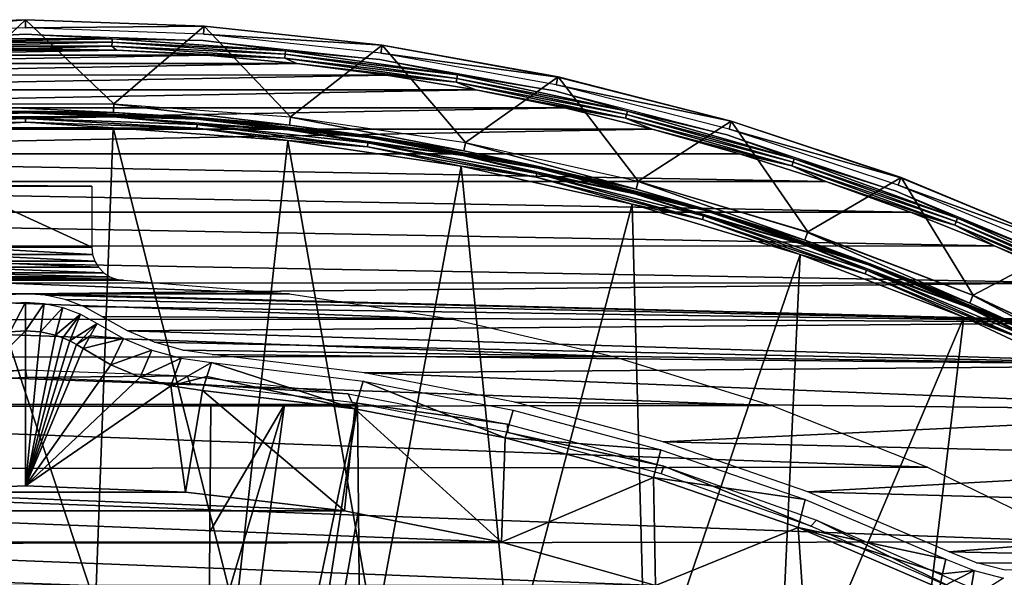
# Model space of a CAD drawing. Header units: millimetres. Extents: x -30.2 to 30.2, y -30.2 to 30.2.
# Tile 186 of 191: x -0.1 to 11.8, y 23.5 to 30.2. Entities that reach past the tile are written whole.
import ezdxf

# ---------------------------------------------------------------- set-up
doc = ezdxf.new("R2010")
doc.units = ezdxf.units.MM
doc.header["$LTSCALE"] = 81.481481
for name, color, linetype in [('1', 7, 'CONTINUOUS'), ('10', 7, 'CONTINUOUS'), ('100', 7, 'CONTINUOUS'), ('103', 7, 'CONTINUOUS'), ('109', 7, 'CONTINUOUS'), ('135', 7, 'CONTINUOUS'), ('138', 7, 'CONTINUOUS'), ('140', 7, 'CONTINUOUS'), ('19', 7, 'CONTINUOUS'), ('2', 7, 'CONTINUOUS'), ('27', 7, 'CONTINUOUS'), ('35', 7, 'CONTINUOUS'), ('4', 7, 'CONTINUOUS'), ('46', 7, 'CONTINUOUS'), ('48', 7, 'CONTINUOUS'), ('6', 7, 'CONTINUOUS'), ('64', 7, 'CONTINUOUS'), ('65', 7, 'CONTINUOUS'), ('7', 7, 'CONTINUOUS'), ('79', 7, 'CONTINUOUS'), ('80', 7, 'CONTINUOUS')]:
    doc.layers.add(name, color=color, linetype=linetype)

msp = doc.modelspace()

# ---------------------------------------------------------------- linework, layer by layer
at = {"layer": '1', "color": 251, "linetype": 'Continuous', "true_color": 0x4c4c4c}
for points in [[(0, 28.25, 4.4), (0.802, 28.239, 4.4), (-0.802, 28.239, 4.4), (0, 28.25, 4.4)], [(0.802, 28.239, 4.4), (0.802, 27.5, 4.4), (-0.802, 28.239, 4.4), (0.802, 28.239, 4.4)], [(-0.802, 28.239, 4.4), (0.802, 27.5, 4.4), (-0.802, 27.5, 4.4), (-0.802, 28.239, 4.4)], [(-0.802, 27.5, 4.4), (0.812, 27.412, 4.4), (-0.812, 27.412, 4.4), (-0.802, 27.5, 4.4)], [(0.802, 27.5, 4.4), (0.812, 27.412, 4.4), (-0.802, 27.5, 4.4), (0.802, 27.5, 4.4)], [(-0.812, 27.412, 4.4), (0.839, 27.332, 4.4), (-0.839, 27.332, 4.4), (-0.812, 27.412, 4.4)], [(0.812, 27.412, 4.4), (0.839, 27.332, 4.4), (-0.812, 27.412, 4.4), (0.812, 27.412, 4.4)], [(-0.884, 27.259, 4.4), (0.947, 27.193, 4.4), (-0.947, 27.193, 4.4), (-0.884, 27.259, 4.4)], [(-0.839, 27.332, 4.4), (0.884, 27.259, 4.4), (-0.884, 27.259, 4.4), (-0.839, 27.332, 4.4)], [(0.884, 27.259, 4.4), (0.947, 27.193, 4.4), (-0.884, 27.259, 4.4), (0.884, 27.259, 4.4)], [(0.839, 27.332, 4.4), (0.884, 27.259, 4.4), (-0.839, 27.332, 4.4), (0.839, 27.332, 4.4)], [(-3.201, 26.937, 4.4), (-1.184, 27.101, 4.4), (3.187, 26.938, 4.4), (-3.201, 26.937, 4.4)], [(1.184, 27.101, 4.4), (-1.184, 27.101, 4.4), (-1.096, 27.115, 4.4), (1.184, 27.101, 4.4)], [(3.187, 26.938, 4.4), (-1.184, 27.101, 4.4), (1.184, 27.101, 4.4), (3.187, 26.938, 4.4)], [(-1.018, 27.145, 4.4), (1.096, 27.115, 4.4), (-1.096, 27.115, 4.4), (-1.018, 27.145, 4.4)], [(1.096, 27.115, 4.4), (1.184, 27.101, 4.4), (-1.096, 27.115, 4.4), (1.096, 27.115, 4.4)], [(-0.947, 27.193, 4.4), (1.018, 27.145, 4.4), (-1.018, 27.145, 4.4), (-0.947, 27.193, 4.4)], [(1.018, 27.145, 4.4), (1.096, 27.115, 4.4), (-1.018, 27.145, 4.4), (1.018, 27.145, 4.4)], [(0.947, 27.193, 4.4), (1.018, 27.145, 4.4), (-0.947, 27.193, 4.4), (0.947, 27.193, 4.4)], [(-5.185, 26.626, 4.4), (-3.201, 26.937, 4.4), (5.158, 26.632, 4.4), (-5.185, 26.626, 4.4)], [(5.158, 26.632, 4.4), (-3.201, 26.937, 4.4), (3.187, 26.938, 4.4), (5.158, 26.632, 4.4)], [(-7.14, 26.17, 4.4), (-5.185, 26.626, 4.4), (7.1, 26.182, 4.4), (-7.14, 26.17, 4.4)], [(7.1, 26.182, 4.4), (-5.185, 26.626, 4.4), (5.158, 26.632, 4.4), (7.1, 26.182, 4.4)], [(-9.063, 25.568, 4.4), (-7.14, 26.17, 4.4), (9.01, 25.588, 4.4), (-9.063, 25.568, 4.4)], [(9.01, 25.588, 4.4), (-7.14, 26.17, 4.4), (7.1, 26.182, 4.4), (9.01, 25.588, 4.4)], [(-10.948, 24.816, 4.4), (-9.063, 25.568, 4.4), (10.889, 24.843, 4.4), (-10.948, 24.816, 4.4)], [(10.889, 24.843, 4.4), (-9.063, 25.568, 4.4), (9.01, 25.588, 4.4), (10.889, 24.843, 4.4)], [(12.745, 23.944, 4.4), (-10.948, 24.816, 4.4), (10.889, 24.843, 4.4), (12.745, 23.944, 4.4)], [(-12.802, 23.913, 4.4), (-10.948, 24.816, 4.4), (12.745, 23.944, 4.4), (-12.802, 23.913, 4.4)], [(-14.579, 22.876, 4.4), (-12.802, 23.913, 4.4), (14.524, 22.911, 4.4), (-14.579, 22.876, 4.4)], [(14.524, 22.911, 4.4), (-12.802, 23.913, 4.4), (12.745, 23.944, 4.4), (14.524, 22.911, 4.4)]]:
    msp.add_3dface(points, dxfattribs=at)
at = {"layer": '10', "color": 4, "linetype": 'Continuous'}
for points in [[(-2.158, 30.171, -119.798), (-1.068, 29.232, -0.198), (0, 30.248, -119.798), (-2.158, 30.171, -119.798)], [(-1.068, 29.232, -0.198), (1.068, 29.232, -0.198), (0, 30.248, -119.798), (-1.068, 29.232, -0.198)], [(0, 30.248, -119.798), (1.068, 29.232, -0.198), (2.158, 30.171, -119.798), (0, 30.248, -119.798)], [(1.068, 29.232, -0.198), (3.199, 29.076, -0.198), (2.158, 30.171, -119.798), (1.068, 29.232, -0.198)], [(2.158, 30.171, -119.798), (3.199, 29.076, -0.198), (4.305, 29.94, -119.798), (2.158, 30.171, -119.798)], [(3.199, 29.076, -0.198), (5.313, 28.765, -0.198), (4.305, 29.94, -119.798), (3.199, 29.076, -0.198)], [(4.305, 29.94, -119.798), (5.313, 28.765, -0.198), (6.43, 29.557, -119.798), (4.305, 29.94, -119.798)], [(5.313, 28.765, -0.198), (7.399, 28.3, -0.198), (6.43, 29.557, -119.798), (5.313, 28.765, -0.198)], [(6.43, 29.557, -119.798), (7.399, 28.3, -0.198), (8.522, 29.023, -119.798), (6.43, 29.557, -119.798)], [(7.399, 28.3, -0.198), (9.445, 27.685, -0.198), (8.522, 29.023, -119.798), (7.399, 28.3, -0.198)], [(8.522, 29.023, -119.798), (9.445, 27.685, -0.198), (10.571, 28.341, -119.798), (8.522, 29.023, -119.798)], [(9.445, 27.685, -0.198), (11.44, 26.922, -0.198), (10.571, 28.341, -119.798), (9.445, 27.685, -0.198)], [(10.571, 28.341, -119.798), (11.44, 26.922, -0.198), (12.566, 27.515, -119.798), (10.571, 28.341, -119.798)], [(11.44, 26.922, -0.198), (13.375, 26.015, -0.198), (12.566, 27.515, -119.798), (11.44, 26.922, -0.198)]]:
    msp.add_3dface(points, dxfattribs=at)
at = {"layer": '100', "color": 251, "linetype": 'Continuous', "true_color": 0x4c4c4c}
for points in [[(-4.01, 25.6, -139.2), (-3.994, 25.6, -138.948), (4.01, 25.6, -139.2), (-4.01, 25.6, -139.2)], [(-4.01, 25.6, -139.2), (4.01, 25.6, -139.2), (1.25, 25.6, -139.21), (-4.01, 25.6, -139.2)], [(-1.25, 25.6, -139.21), (-4.01, 25.6, -139.2), (1.25, 25.6, -139.21), (-1.25, 25.6, -139.21)], [(-3.994, 25.6, -138.948), (-3.946, 25.6, -138.7), (3.994, 25.6, -138.948), (-3.994, 25.6, -138.948)], [(4.01, 25.6, -139.2), (-3.994, 25.6, -138.948), (3.994, 25.6, -138.948), (4.01, 25.6, -139.2)], [(-3.946, 25.6, -138.7), (3.946, 25.6, -138.7), (3.994, 25.6, -138.948), (-3.946, 25.6, -138.7)], [(1.25, 25.6, -156.21), (-1.25, 25.6, -156.21), (-1.885, 25.6, -153.958), (1.25, 25.6, -156.21)], [(-1.747, 25.6, -154.057), (1.25, 25.6, -156.21), (-1.885, 25.6, -153.958), (-1.747, 25.6, -154.057)], [(-1.597, 25.6, -154.126), (1.25, 25.6, -156.21), (-1.747, 25.6, -154.057), (-1.597, 25.6, -154.126)], [(-1.431, 25.6, -154.171), (1.25, 25.6, -156.21), (-1.597, 25.6, -154.126), (-1.431, 25.6, -154.171)], [(-1.25, 25.6, -154.19), (1.25, 25.6, -156.21), (-1.431, 25.6, -154.171), (-1.25, 25.6, -154.19)], [(1.431, 25.6, -156.229), (1.25, 25.6, -156.21), (-1.25, 25.6, -154.19), (1.431, 25.6, -156.229)], [(1.597, 25.6, -156.274), (1.431, 25.6, -156.229), (-1.25, 25.6, -154.19), (1.597, 25.6, -156.274)], [(1.747, 25.6, -156.343), (1.597, 25.6, -156.274), (-1.25, 25.6, -154.19), (1.747, 25.6, -156.343)], [(1.885, 25.6, -156.442), (1.747, 25.6, -156.343), (-1.25, 25.6, -154.19), (1.885, 25.6, -156.442)], [(1.25, 25.6, -154.19), (1.885, 25.6, -156.442), (-1.25, 25.6, -154.19), (1.25, 25.6, -154.19)], [(2.009, 25.6, -156.565), (1.885, 25.6, -156.442), (1.25, 25.6, -154.19), (2.009, 25.6, -156.565)], [(2.107, 25.6, -156.703), (2.009, 25.6, -156.565), (1.25, 25.6, -154.19), (2.107, 25.6, -156.703)], [(2.176, 25.6, -156.854), (2.107, 25.6, -156.703), (1.25, 25.6, -154.19), (2.176, 25.6, -156.854)], [(1.431, 25.6, -154.171), (2.176, 25.6, -156.854), (1.25, 25.6, -154.19), (1.431, 25.6, -154.171)], [(1.25, 25.6, -139.21), (4.01, 25.6, -139.2), (1.431, 25.6, -139.229), (1.25, 25.6, -139.21)], [(1.596, 25.6, -154.126), (2.176, 25.6, -156.854), (1.431, 25.6, -154.171), (1.596, 25.6, -154.126)], [(1.431, 25.6, -139.229), (4.01, 25.6, -139.2), (1.597, 25.6, -139.274), (1.431, 25.6, -139.229)], [(2.221, 25.6, -157.019), (2.176, 25.6, -156.854), (1.596, 25.6, -154.126), (2.221, 25.6, -157.019)], [(1.747, 25.6, -154.057), (2.221, 25.6, -157.019), (1.596, 25.6, -154.126), (1.747, 25.6, -154.057)], [(1.597, 25.6, -139.274), (4.01, 25.6, -139.2), (1.747, 25.6, -139.343), (1.597, 25.6, -139.274)], [(1.885, 25.6, -153.959), (2.221, 25.6, -157.019), (1.747, 25.6, -154.057), (1.885, 25.6, -153.959)], [(1.747, 25.6, -139.343), (4.01, 25.6, -139.2), (1.885, 25.6, -139.442), (1.747, 25.6, -139.343)], [(2.008, 25.6, -153.835), (2.221, 25.6, -157.019), (1.885, 25.6, -153.959), (2.008, 25.6, -153.835)], [(1.885, 25.6, -139.442), (4.01, 25.6, -139.2), (2.009, 25.6, -139.565), (1.885, 25.6, -139.442)], [(2.24, 25.6, -157.2), (2.221, 25.6, -157.019), (2.008, 25.6, -153.835), (2.24, 25.6, -157.2)], [(2.107, 25.6, -153.697), (2.24, 25.6, -157.2), (2.008, 25.6, -153.835), (2.107, 25.6, -153.697)], [(2.009, 25.6, -139.565), (4.01, 25.6, -139.2), (2.107, 25.6, -139.703), (2.009, 25.6, -139.565)], [(2.176, 25.6, -153.547), (2.24, 25.6, -157.2), (2.107, 25.6, -153.697), (2.176, 25.6, -153.547)], [(2.107, 25.6, -139.703), (4.01, 25.6, -139.2), (2.176, 25.6, -139.854), (2.107, 25.6, -139.703)], [(4.01, 25.6, -209.764), (2.24, 25.6, -157.2), (2.176, 25.6, -153.547), (4.01, 25.6, -209.764)], [(2.221, 25.6, -153.381), (4.01, 25.6, -209.764), (2.176, 25.6, -153.547), (2.221, 25.6, -153.381)], [(2.176, 25.6, -139.854), (4.01, 25.6, -139.2), (2.221, 25.6, -140.019), (2.176, 25.6, -139.854)], [(2.24, 25.6, -153.2), (4.01, 25.6, -209.764), (2.221, 25.6, -153.381), (2.24, 25.6, -153.2)], [(2.221, 25.6, -140.019), (4.01, 25.6, -139.2), (2.24, 25.6, -140.2), (2.221, 25.6, -140.019)], [(2.24, 25.6, -209.979), (2.24, 25.6, -157.2), (3.127, 25.6, -209.886), (2.24, 25.6, -209.979)], [(3.127, 25.6, -209.886), (2.24, 25.6, -157.2), (4.01, 25.6, -209.764), (3.127, 25.6, -209.886)], [(4.01, 25.6, -139.2), (4.01, 25.6, -209.764), (2.24, 25.6, -140.2), (4.01, 25.6, -139.2)], [(2.24, 25.6, -140.2), (4.01, 25.6, -209.764), (2.24, 25.6, -153.2), (2.24, 25.6, -140.2)]]:
    msp.add_3dface(points, dxfattribs=at)
at = {"layer": '103', "color": 251, "linetype": 'Continuous', "true_color": 0x4c4c4c}
for points in [[(3.127, 25.6, -209.886), (4.01, 25.6, -209.764), (1.6, 14.203, -221.406), (3.127, 25.6, -209.886)], [(3.127, 25.6, -209.886), (1.6, 14.203, -221.406), (2.214, 22.531, -213.044), (3.127, 25.6, -209.886)], [(1.6, 14.203, -221.406), (4.01, 25.6, -209.764), (2.236, 14.117, -221.406), (1.6, 14.203, -221.406)], [(2.227, 24.066, -211.511), (3.127, 25.6, -209.886), (2.214, 22.531, -213.044), (2.227, 24.066, -211.511)], [(2.24, 25.6, -209.979), (3.127, 25.6, -209.886), (2.227, 24.066, -211.511), (2.24, 25.6, -209.979)], [(2.236, 14.117, -221.406), (4.01, 25.6, -209.764), (4.021, 24.321, -211.028), (2.236, 14.117, -221.406)], [(4.032, 23.04, -212.291), (2.236, 14.117, -221.406), (4.021, 24.321, -211.028), (4.032, 23.04, -212.291)]]:
    msp.add_3dface(points, dxfattribs=at)
at = {"layer": '109', "color": 251, "linetype": 'Continuous', "true_color": 0x4c4c4c}
for points in [[(2.24, 25.6, -157.2), (2.24, 25.6, -209.979), (2.214, 22.531, -157.2), (2.24, 25.6, -157.2)], [(2.24, 25.6, -209.979), (2.227, 24.066, -211.511), (2.214, 22.531, -157.2), (2.24, 25.6, -209.979)], [(2.227, 24.066, -211.511), (2.214, 22.531, -213.044), (2.214, 22.531, -157.2), (2.227, 24.066, -211.511)]]:
    msp.add_3dface(points, dxfattribs=at)
at = {"layer": '135', "color": 251, "linetype": 'Continuous', "true_color": 0x4c4c4c}
for points in [[(4.032, 23.04, -212.291), (4.021, 24.321, -211.028), (4.01, 25.6, -139.2), (4.032, 23.04, -212.291)], [(4.01, 25.6, -209.764), (4.01, 25.6, -139.2), (4.021, 24.321, -211.028), (4.01, 25.6, -209.764)], [(4.032, 23.04, -212.291), (4.01, 25.6, -139.2), (4.026, 23.691, -139.2), (4.032, 23.04, -212.291)]]:
    msp.add_3dface(points, dxfattribs=at)
at = {"layer": '138', "color": 251, "linetype": 'Continuous', "true_color": 0x4c4c4c}
for points in [[(2.24, 25.6, -140.2), (2.24, 25.6, -153.2), (2.214, 22.531, -140.2), (2.24, 25.6, -140.2)], [(2.214, 22.531, -140.2), (2.24, 25.6, -153.2), (2.214, 22.531, -153.2), (2.214, 22.531, -140.2)]]:
    msp.add_3dface(points, dxfattribs=at)
at = {"layer": '140', "color": 251, "linetype": 'Continuous', "true_color": 0x4c4c4c}
for points in [[(-1.953, 25.949, -136), (0, 26.022, -136), (-1.967, 25.853, -138.7), (-1.953, 25.949, -136)], [(-1.967, 25.853, -138.7), (0, 26.022, -136), (0.018, 25.928, -138.7), (-1.967, 25.853, -138.7)], [(0, 26.022, -136), (1.954, 25.949, -136), (0.018, 25.928, -138.7), (0, 26.022, -136)], [(0.018, 25.928, -138.7), (1.954, 25.949, -136), (1.993, 25.851, -138.7), (0.018, 25.928, -138.7)], [(1.954, 25.949, -136), (3.897, 25.729, -136), (1.993, 25.851, -138.7), (1.954, 25.949, -136)], [(1.993, 25.851, -138.7), (3.897, 25.729, -136), (3.946, 25.626, -138.7), (1.993, 25.851, -138.7)], [(3.897, 25.729, -136), (5.818, 25.363, -136), (3.946, 25.626, -138.7), (3.897, 25.729, -136)], [(3.946, 25.626, -138.7), (5.818, 25.363, -136), (5.825, 25.265, -138.7), (3.946, 25.626, -138.7)], [(5.818, 25.363, -136), (7.706, 24.855, -136), (5.825, 25.265, -138.7), (5.818, 25.363, -136)], [(5.825, 25.265, -138.7), (7.706, 24.855, -136), (7.674, 24.766, -138.7), (5.825, 25.265, -138.7)], [(7.674, 24.766, -138.7), (7.706, 24.855, -136), (9.481, 24.132, -138.7), (7.674, 24.766, -138.7)], [(7.706, 24.855, -136), (9.551, 24.206, -136), (9.481, 24.132, -138.7), (7.706, 24.855, -136)], [(9.481, 24.132, -138.7), (9.551, 24.206, -136), (11.234, 23.368, -138.7), (9.481, 24.132, -138.7)], [(9.551, 24.206, -136), (11.344, 23.42, -136), (11.234, 23.368, -138.7), (9.551, 24.206, -136)]]:
    msp.add_3dface(points, dxfattribs=at)
at = {"layer": '19', "color": 251, "linetype": 'Continuous', "true_color": 0x4c4c4c}
for points in [[(2.245, 26.107, -126.097), (3.978, 25.55, -136), (2.19, 25.938, -131.048), (2.245, 26.107, -126.097)], [(4.076, 25.884, -126.097), (3.978, 25.55, -136), (2.245, 26.107, -126.097), (4.076, 25.884, -126.097)], [(3.978, 25.55, -136), (2.136, 25.769, -136), (2.19, 25.938, -131.048), (3.978, 25.55, -136)], [(5.793, 25.2, -136), (3.978, 25.55, -136), (4.076, 25.884, -126.097), (5.793, 25.2, -136)], [(5.887, 25.534, -126.097), (5.793, 25.2, -136), (4.076, 25.884, -126.097), (5.887, 25.534, -126.097)], [(7.669, 25.056, -126.097), (5.793, 25.2, -136), (5.887, 25.534, -126.097), (7.669, 25.056, -126.097)], [(7.583, 24.721, -136), (5.793, 25.2, -136), (7.669, 25.056, -126.097), (7.583, 24.721, -136)], [(9.412, 24.455, -126.097), (7.583, 24.721, -136), (7.669, 25.056, -126.097), (9.412, 24.455, -126.097)], [(9.33, 24.116, -136), (7.583, 24.721, -136), (9.412, 24.455, -126.097), (9.33, 24.116, -136)], [(11.11, 23.732, -126.097), (9.33, 24.116, -136), (9.412, 24.455, -126.097), (11.11, 23.732, -126.097)], [(11.035, 23.385, -136), (9.33, 24.116, -136), (11.072, 23.558, -131.048), (11.035, 23.385, -136)], [(11.072, 23.558, -131.048), (9.33, 24.116, -136), (11.11, 23.732, -126.097), (11.072, 23.558, -131.048)]]:
    msp.add_3dface(points, dxfattribs=at)
at = {"layer": '2', "color": 251, "linetype": 'Continuous', "true_color": 0x4c4c4c}
for points in [[(1.058, 28.943, 6.013), (-1.058, 28.943, 6.013), (0.847, 23.178, 6.367), (1.058, 28.943, 6.013)], [(0.847, 23.178, 6.367), (-1.058, 28.943, 6.013), (-0.847, 23.178, 6.367), (0.847, 23.178, 6.367)], [(2.537, 23.054, 6.367), (1.058, 28.943, 6.013), (0.847, 23.178, 6.367), (2.537, 23.054, 6.367)], [(3.168, 28.788, 6.013), (1.058, 28.943, 6.013), (2.537, 23.054, 6.367), (3.168, 28.788, 6.013)], [(4.213, 22.808, 6.367), (3.168, 28.788, 6.013), (2.537, 23.054, 6.367), (4.213, 22.808, 6.367)], [(5.261, 28.48, 6.013), (3.168, 28.788, 6.013), (4.213, 22.808, 6.367), (5.261, 28.48, 6.013)], [(5.866, 22.439, 6.367), (5.261, 28.48, 6.013), (4.213, 22.808, 6.367), (5.866, 22.439, 6.367)], [(7.325, 28.02, 6.013), (5.261, 28.48, 6.013), (5.866, 22.439, 6.367), (7.325, 28.02, 6.013)], [(7.489, 21.951, 6.367), (7.325, 28.02, 6.013), (5.866, 22.439, 6.367), (7.489, 21.951, 6.367)], [(9.351, 27.411, 6.013), (7.325, 28.02, 6.013), (7.489, 21.951, 6.367), (9.351, 27.411, 6.013)], [(9.071, 21.346, 6.367), (9.351, 27.411, 6.013), (7.489, 21.951, 6.367), (9.071, 21.346, 6.367)], [(11.327, 26.655, 6.013), (9.351, 27.411, 6.013), (9.071, 21.346, 6.367), (11.327, 26.655, 6.013)], [(10.605, 20.627, 6.367), (11.327, 26.655, 6.013), (9.071, 21.346, 6.367), (10.605, 20.627, 6.367)], [(13.243, 25.757, 6.013), (11.327, 26.655, 6.013), (10.605, 20.627, 6.367), (13.243, 25.757, 6.013)], [(12.082, 19.798, 6.367), (13.243, 25.757, 6.013), (10.605, 20.627, 6.367), (12.082, 19.798, 6.367)]]:
    msp.add_3dface(points, dxfattribs=at)
at = {"layer": '27', "color": 251, "linetype": 'Continuous', "true_color": 0x4c4c4c}
for points in [[(-0.184, 26.479, -136), (0, 26.492, -136), (-1.932, 24.545, -136), (-0.184, 26.479, -136)], [(-1.932, 24.545, -136), (0, 26.492, -136), (0, 24.621, -136), (-1.932, 24.545, -136)], [(0, 26.492, -136), (0.184, 26.479, -136), (0, 24.621, -136), (0, 26.492, -136)], [(0.184, 26.479, -136), (0.364, 26.438, -136), (0, 24.621, -136), (0.184, 26.479, -136)], [(0.364, 26.438, -136), (0.45, 26.408, -136), (0, 24.621, -136), (0.364, 26.438, -136)], [(0.45, 26.408, -136), (0.535, 26.371, -136), (0, 24.621, -136), (0.45, 26.408, -136)], [(0.535, 26.371, -136), (0.617, 26.328, -136), (0, 24.621, -136), (0.535, 26.371, -136)], [(0.617, 26.328, -136), (0.698, 26.278, -136), (0, 24.621, -136), (0.617, 26.328, -136)], [(0.698, 26.278, -136), (1.031, 26.082, -136), (0, 24.621, -136), (0.698, 26.278, -136)], [(1.031, 26.082, -136), (1.385, 25.93, -136), (0, 24.621, -136), (1.031, 26.082, -136)], [(1.385, 25.93, -136), (1.755, 25.826, -136), (0, 24.621, -136), (1.385, 25.93, -136)], [(0, 24.621, -136), (1.755, 25.826, -136), (1.932, 24.545, -136), (0, 24.621, -136)], [(1.755, 25.826, -136), (2.136, 25.769, -136), (1.932, 24.545, -136), (1.755, 25.826, -136)], [(1.932, 24.545, -136), (2.136, 25.769, -136), (3.851, 24.318, -136), (1.932, 24.545, -136)], [(2.136, 25.769, -136), (3.978, 25.55, -136), (3.851, 24.318, -136), (2.136, 25.769, -136)], [(3.851, 24.318, -136), (3.978, 25.55, -136), (5.748, 23.94, -136), (3.851, 24.318, -136)], [(3.978, 25.55, -136), (5.793, 25.2, -136), (5.748, 23.94, -136), (3.978, 25.55, -136)], [(5.793, 25.2, -136), (7.583, 24.721, -136), (5.748, 23.94, -136), (5.793, 25.2, -136)], [(5.748, 23.94, -136), (7.583, 24.721, -136), (7.607, 23.416, -136), (5.748, 23.94, -136)], [(7.583, 24.721, -136), (9.33, 24.116, -136), (7.607, 23.416, -136), (7.583, 24.721, -136)], [(7.607, 23.416, -136), (9.33, 24.116, -136), (9.423, 22.746, -136), (7.607, 23.416, -136)], [(9.33, 24.116, -136), (11.035, 23.385, -136), (9.423, 22.746, -136), (9.33, 24.116, -136)]]:
    msp.add_3dface(points, dxfattribs=at)
at = {"layer": '35', "color": 251, "linetype": 'Continuous', "true_color": 0x4c4c4c}
for points in [[(0, 26.838, -126.097), (-0.184, 26.479, -136), (-0.228, 26.822, -126.097), (0, 26.838, -126.097)], [(0, 26.492, -136), (-0.184, 26.479, -136), (0, 26.838, -126.097), (0, 26.492, -136)], [(0.228, 26.822, -126.097), (0, 26.492, -136), (0, 26.838, -126.097), (0.228, 26.822, -126.097)], [(0.184, 26.479, -136), (0, 26.492, -136), (0.228, 26.822, -126.097), (0.184, 26.479, -136)], [(0.452, 26.773, -126.097), (0.184, 26.479, -136), (0.228, 26.822, -126.097), (0.452, 26.773, -126.097)], [(0.364, 26.438, -136), (0.184, 26.479, -136), (0.452, 26.773, -126.097), (0.364, 26.438, -136)], [(0.666, 26.692, -126.097), (0.364, 26.438, -136), (0.452, 26.773, -126.097), (0.666, 26.692, -126.097)], [(0.45, 26.408, -136), (0.364, 26.438, -136), (0.666, 26.692, -126.097), (0.45, 26.408, -136)], [(0.535, 26.371, -136), (0.45, 26.408, -136), (0.666, 26.692, -126.097), (0.535, 26.371, -136)], [(0.866, 26.581, -126.097), (0.535, 26.371, -136), (0.666, 26.692, -126.097), (0.866, 26.581, -126.097)], [(0.617, 26.328, -136), (0.535, 26.371, -136), (0.866, 26.581, -126.097), (0.617, 26.328, -136)], [(0.782, 26.429, -131.048), (0.617, 26.328, -136), (0.866, 26.581, -126.097), (0.782, 26.429, -131.048)], [(0.698, 26.278, -136), (0.617, 26.328, -136), (0.782, 26.429, -131.048), (0.698, 26.278, -136)]]:
    msp.add_3dface(points, dxfattribs=at)
at = {"layer": '4', "color": 251, "linetype": 'Continuous', "true_color": 0x4c4c4c}
for points in [[(1.068, 29.227, 0.203), (-1.068, 29.227, 0.203), (1.065, 29.129, 5.816), (1.068, 29.227, 0.203)], [(1.065, 29.129, 5.816), (-1.068, 29.227, 0.203), (-1.065, 29.129, 5.816), (1.065, 29.129, 5.816)], [(3.188, 28.974, 5.816), (1.068, 29.227, 0.203), (1.065, 29.129, 5.816), (3.188, 28.974, 5.816)], [(3.199, 29.071, 0.203), (1.068, 29.227, 0.203), (3.188, 28.974, 5.816), (3.199, 29.071, 0.203)], [(5.294, 28.664, 5.816), (3.199, 29.071, 0.203), (3.188, 28.974, 5.816), (5.294, 28.664, 5.816)], [(5.312, 28.76, 0.203), (3.199, 29.071, 0.203), (5.294, 28.664, 5.816), (5.312, 28.76, 0.203)], [(7.373, 28.201, 5.816), (5.312, 28.76, 0.203), (5.294, 28.664, 5.816), (7.373, 28.201, 5.816)], [(7.397, 28.295, 0.203), (5.312, 28.76, 0.203), (7.373, 28.201, 5.816), (7.397, 28.295, 0.203)], [(9.411, 27.587, 5.816), (7.397, 28.295, 0.203), (7.373, 28.201, 5.816), (9.411, 27.587, 5.816)], [(9.443, 27.68, 0.203), (7.397, 28.295, 0.203), (9.411, 27.587, 5.816), (9.443, 27.68, 0.203)], [(11.4, 26.827, 5.816), (9.443, 27.68, 0.203), (9.411, 27.587, 5.816), (11.4, 26.827, 5.816)], [(11.438, 26.917, 0.203), (9.443, 27.68, 0.203), (11.4, 26.827, 5.816), (11.438, 26.917, 0.203)], [(13.328, 25.923, 5.816), (11.438, 26.917, 0.203), (11.4, 26.827, 5.816), (13.328, 25.923, 5.816)], [(13.373, 26.01, 0.203), (11.438, 26.917, 0.203), (13.328, 25.923, 5.816), (13.373, 26.01, 0.203)]]:
    msp.add_3dface(points, dxfattribs=at)
at = {"layer": '46', "color": 251, "linetype": 'Continuous', "true_color": 0x4c4c4c}
for points in [[(0.782, 26.429, -131.048), (0.866, 26.581, -126.097), (1.186, 26.4, -126.096), (0.782, 26.429, -131.048)], [(0.698, 26.278, -136), (0.782, 26.429, -131.048), (1.186, 26.4, -126.096), (0.698, 26.278, -136)], [(1.031, 26.082, -136), (0.698, 26.278, -136), (1.186, 26.4, -126.096), (1.031, 26.082, -136)], [(1.526, 26.259, -126.096), (1.031, 26.082, -136), (1.186, 26.4, -126.096), (1.526, 26.259, -126.096)], [(1.385, 25.93, -136), (1.031, 26.082, -136), (1.526, 26.259, -126.096), (1.385, 25.93, -136)], [(1.881, 26.161, -126.096), (1.385, 25.93, -136), (1.526, 26.259, -126.096), (1.881, 26.161, -126.096)], [(1.755, 25.826, -136), (1.385, 25.93, -136), (1.881, 26.161, -126.096), (1.755, 25.826, -136)], [(2.245, 26.107, -126.097), (1.755, 25.826, -136), (1.881, 26.161, -126.096), (2.245, 26.107, -126.097)], [(2.245, 26.107, -126.097), (2.19, 25.938, -131.048), (1.755, 25.826, -136), (2.245, 26.107, -126.097)], [(2.19, 25.938, -131.048), (2.136, 25.769, -136), (1.755, 25.826, -136), (2.19, 25.938, -131.048)]]:
    msp.add_3dface(points, dxfattribs=at)
at = {"layer": '48', "color": 251, "linetype": 'Continuous', "true_color": 0x4c4c4c}
for points in [[(11.072, 23.558, -131.048), (11.11, 23.732, -126.097), (11.452, 23.597, -126.096), (11.072, 23.558, -131.048)], [(11.035, 23.385, -136), (11.072, 23.558, -131.048), (11.452, 23.597, -126.096), (11.035, 23.385, -136)], [(11.393, 23.243, -136), (11.035, 23.385, -136), (11.452, 23.597, -126.096), (11.393, 23.243, -136)], [(11.808, 23.504, -126.096), (11.393, 23.243, -136), (11.452, 23.597, -126.096), (11.808, 23.504, -126.096)]]:
    msp.add_3dface(points, dxfattribs=at)
at = {"layer": '6', "color": 251, "linetype": 'Continuous', "true_color": 0x4c4c4c}
for points in [[(-2.073, 28.981, 5.982), (0, 29.055, 5.982), (-1.063, 29.074, 5.951), (-2.073, 28.981, 5.982)], [(-2.073, 28.981, 5.982), (0, 29.011, 6.003), (0, 29.055, 5.982), (-2.073, 28.981, 5.982)], [(-2.07, 28.937, 6.003), (0, 29.011, 6.003), (-2.073, 28.981, 5.982), (-2.07, 28.937, 6.003)], [(-2.07, 28.937, 6.003), (-1.058, 28.943, 6.013), (0, 29.011, 6.003), (-2.07, 28.937, 6.003)], [(-1.063, 29.074, 5.951), (0, 29.055, 5.982), (1.063, 29.074, 5.951), (-1.063, 29.074, 5.951)], [(-1.058, 28.943, 6.013), (1.058, 28.943, 6.013), (0, 29.011, 6.003), (-1.058, 28.943, 6.013)], [(0, 29.055, 5.982), (2.073, 28.981, 5.982), (1.063, 29.074, 5.951), (0, 29.055, 5.982)], [(0, 29.011, 6.003), (2.07, 28.937, 6.003), (0, 29.055, 5.982), (0, 29.011, 6.003)], [(0, 29.055, 5.982), (2.07, 28.937, 6.003), (2.073, 28.981, 5.982), (0, 29.055, 5.982)], [(0, 29.011, 6.003), (1.058, 28.943, 6.013), (2.07, 28.937, 6.003), (0, 29.011, 6.003)], [(1.063, 29.074, 5.951), (2.073, 28.981, 5.982), (3.182, 28.919, 5.951), (1.063, 29.074, 5.951)], [(1.058, 28.943, 6.013), (3.168, 28.788, 6.013), (2.07, 28.937, 6.003), (1.058, 28.943, 6.013)], [(2.07, 28.937, 6.003), (4.129, 28.715, 6.003), (2.073, 28.981, 5.982), (2.07, 28.937, 6.003)], [(2.07, 28.937, 6.003), (3.168, 28.788, 6.013), (4.129, 28.715, 6.003), (2.07, 28.937, 6.003)], [(2.073, 28.981, 5.982), (4.129, 28.715, 6.003), (4.135, 28.76, 5.982), (2.073, 28.981, 5.982)], [(2.073, 28.981, 5.982), (4.135, 28.76, 5.982), (3.182, 28.919, 5.951), (2.073, 28.981, 5.982)], [(3.182, 28.919, 5.951), (4.135, 28.76, 5.982), (5.284, 28.61, 5.951), (3.182, 28.919, 5.951)], [(3.168, 28.788, 6.013), (5.261, 28.48, 6.013), (4.129, 28.715, 6.003), (3.168, 28.788, 6.013)], [(4.129, 28.715, 6.003), (6.167, 28.348, 6.003), (4.135, 28.76, 5.982), (4.129, 28.715, 6.003)], [(4.129, 28.715, 6.003), (5.261, 28.48, 6.013), (6.167, 28.348, 6.003), (4.129, 28.715, 6.003)], [(4.135, 28.76, 5.982), (6.167, 28.348, 6.003), (6.176, 28.391, 5.982), (4.135, 28.76, 5.982)], [(4.135, 28.76, 5.982), (6.176, 28.391, 5.982), (5.284, 28.61, 5.951), (4.135, 28.76, 5.982)], [(5.284, 28.61, 5.951), (6.176, 28.391, 5.982), (7.359, 28.147, 5.951), (5.284, 28.61, 5.951)], [(5.261, 28.48, 6.013), (7.325, 28.02, 6.013), (6.167, 28.348, 6.003), (5.261, 28.48, 6.013)], [(6.167, 28.348, 6.003), (8.173, 27.835, 6.003), (6.176, 28.391, 5.982), (6.167, 28.348, 6.003)], [(6.167, 28.348, 6.003), (7.325, 28.02, 6.013), (8.173, 27.835, 6.003), (6.167, 28.348, 6.003)], [(6.176, 28.391, 5.982), (8.173, 27.835, 6.003), (8.186, 27.878, 5.982), (6.176, 28.391, 5.982)], [(6.176, 28.391, 5.982), (8.186, 27.878, 5.982), (7.359, 28.147, 5.951), (6.176, 28.391, 5.982)], [(7.359, 28.147, 5.951), (8.186, 27.878, 5.982), (9.394, 27.535, 5.951), (7.359, 28.147, 5.951)], [(7.325, 28.02, 6.013), (9.351, 27.411, 6.013), (8.173, 27.835, 6.003), (7.325, 28.02, 6.013)], [(8.173, 27.835, 6.003), (10.138, 27.181, 6.003), (8.186, 27.878, 5.982), (8.173, 27.835, 6.003)], [(8.173, 27.835, 6.003), (9.351, 27.411, 6.013), (10.138, 27.181, 6.003), (8.173, 27.835, 6.003)], [(8.186, 27.878, 5.982), (10.138, 27.181, 6.003), (10.154, 27.223, 5.982), (8.186, 27.878, 5.982)], [(8.186, 27.878, 5.982), (10.154, 27.223, 5.982), (9.394, 27.535, 5.951), (8.186, 27.878, 5.982)], [(9.394, 27.535, 5.951), (10.154, 27.223, 5.982), (11.379, 26.776, 5.951), (9.394, 27.535, 5.951)], [(9.351, 27.411, 6.013), (11.327, 26.655, 6.013), (10.138, 27.181, 6.003), (9.351, 27.411, 6.013)], [(10.138, 27.181, 6.003), (12.051, 26.389, 6.003), (10.154, 27.223, 5.982), (10.138, 27.181, 6.003)], [(10.154, 27.223, 5.982), (12.051, 26.389, 6.003), (12.07, 26.43, 5.982), (10.154, 27.223, 5.982)], [(10.154, 27.223, 5.982), (12.07, 26.43, 5.982), (11.379, 26.776, 5.951), (10.154, 27.223, 5.982)], [(10.138, 27.181, 6.003), (11.327, 26.655, 6.013), (12.051, 26.389, 6.003), (10.138, 27.181, 6.003)], [(11.379, 26.776, 5.951), (12.07, 26.43, 5.982), (13.303, 25.874, 5.951), (11.379, 26.776, 5.951)], [(11.327, 26.655, 6.013), (13.243, 25.757, 6.013), (12.051, 26.389, 6.003), (11.327, 26.655, 6.013)]]:
    msp.add_3dface(points, dxfattribs=at)
at = {"layer": '64', "color": 251, "linetype": 'Continuous', "true_color": 0x4c4c4c}
for points in [[(-1.088, 29.88, -126), (1.1, 29.879, -126), (-2.178, 29.82, -126), (-1.088, 29.88, -126)], [(1.1, 29.879, -126), (2.189, 29.819, -126), (-2.178, 29.82, -126), (1.1, 29.879, -126)], [(0.006, 29.899, -126), (1.1, 29.879, -126), (-1.088, 29.88, -126), (0.006, 29.899, -126)], [(-3.266, 29.72, -126), (3.276, 29.719, -126), (-4.352, 29.581, -126), (-3.266, 29.72, -126)], [(3.276, 29.719, -126), (4.361, 29.58, -126), (-4.352, 29.581, -126), (3.276, 29.719, -126)], [(-2.178, 29.82, -126), (2.189, 29.819, -126), (-3.266, 29.72, -126), (-2.178, 29.82, -126)], [(2.189, 29.819, -126), (3.276, 29.719, -126), (-3.266, 29.72, -126), (2.189, 29.819, -126)], [(-4.352, 29.581, -126), (4.361, 29.58, -126), (-5.432, 29.402, -126), (-4.352, 29.581, -126)], [(4.361, 29.58, -126), (5.439, 29.401, -126), (-5.432, 29.402, -126), (4.361, 29.58, -126)], [(-5.432, 29.402, -126), (5.439, 29.401, -126), (-6.502, 29.184, -126), (-5.432, 29.402, -126)], [(5.439, 29.401, -126), (6.507, 29.183, -126), (-6.502, 29.184, -126), (5.439, 29.401, -126)], [(-6.502, 29.184, -126), (6.507, 29.183, -126), (-7.565, 28.926, -126), (-6.502, 29.184, -126)], [(6.507, 29.183, -126), (7.568, 28.926, -126), (-7.565, 28.926, -126), (6.507, 29.183, -126)], [(7.568, 28.926, -126), (8.621, 28.629, -126), (-8.62, 28.63, -126), (7.568, 28.926, -126)], [(-7.565, 28.926, -126), (7.568, 28.926, -126), (-8.62, 28.63, -126), (-7.565, 28.926, -126)], [(-8.62, 28.63, -126), (9.661, 28.296, -126), (-9.662, 28.295, -126), (-8.62, 28.63, -126)], [(8.621, 28.629, -126), (9.661, 28.296, -126), (-8.62, 28.63, -126), (8.621, 28.629, -126)], [(-9.662, 28.295, -126), (10.685, 27.925, -126), (-10.688, 27.924, -126), (-9.662, 28.295, -126)], [(9.661, 28.296, -126), (10.685, 27.925, -126), (-9.662, 28.295, -126), (9.661, 28.296, -126)], [(-10.688, 27.924, -126), (11.697, 27.516, -126), (-11.702, 27.514, -126), (-10.688, 27.924, -126)], [(10.685, 27.925, -126), (11.697, 27.516, -126), (-10.688, 27.924, -126), (10.685, 27.925, -126)], [(-11.702, 27.514, -126), (12.694, 27.071, -126), (-12.7, 27.068, -126), (-11.702, 27.514, -126)], [(11.697, 27.516, -126), (12.694, 27.071, -126), (-11.702, 27.514, -126), (11.697, 27.516, -126)], [(12.694, 27.071, -126), (0, 26.938, -126), (-12.7, 27.068, -126), (12.694, 27.071, -126)], [(0, 26.938, -126), (-0.242, 26.921, -126), (-12.7, 27.068, -126), (0, 26.938, -126)], [(13.671, 26.591, -126), (0, 26.938, -126), (12.694, 27.071, -126), (13.671, 26.591, -126)], [(0.242, 26.921, -126), (0, 26.938, -126), (13.671, 26.591, -126), (0.242, 26.921, -126)], [(0.48, 26.869, -126), (0.242, 26.921, -126), (13.671, 26.591, -126), (0.48, 26.869, -126)], [(0.706, 26.783, -126), (0.48, 26.869, -126), (13.671, 26.591, -126), (0.706, 26.783, -126)], [(0.921, 26.665, -126), (0.706, 26.783, -126), (13.671, 26.591, -126), (0.921, 26.665, -126)], [(1.231, 26.49, -126), (0.921, 26.665, -126), (13.671, 26.591, -126), (1.231, 26.49, -126)], [(14.63, 26.076, -126), (1.231, 26.49, -126), (13.671, 26.591, -126), (14.63, 26.076, -126)], [(1.559, 26.354, -126), (1.231, 26.49, -126), (14.63, 26.076, -126), (1.559, 26.354, -126)], [(1.901, 26.259, -126), (1.559, 26.354, -126), (14.63, 26.076, -126), (1.901, 26.259, -126)], [(2.253, 26.207, -126), (1.901, 26.259, -126), (14.63, 26.076, -126), (2.253, 26.207, -126)], [(4.094, 25.983, -126), (2.253, 26.207, -126), (14.63, 26.076, -126), (4.094, 25.983, -126)], [(15.571, 25.525, -126), (4.094, 25.983, -126), (14.63, 26.076, -126), (15.571, 25.525, -126)], [(5.909, 25.631, -126), (4.094, 25.983, -126), (15.571, 25.525, -126), (5.909, 25.631, -126)], [(7.699, 25.151, -126), (5.909, 25.631, -126), (15.571, 25.525, -126), (7.699, 25.151, -126)], [(16.492, 24.94, -126), (7.699, 25.151, -126), (15.571, 25.525, -126), (16.492, 24.94, -126)], [(9.446, 24.549, -126), (7.699, 25.151, -126), (16.492, 24.94, -126), (9.446, 24.549, -126)], [(17.388, 24.324, -126), (9.446, 24.549, -126), (16.492, 24.94, -126), (17.388, 24.324, -126)], [(11.152, 23.822, -126), (9.446, 24.549, -126), (17.388, 24.324, -126), (11.152, 23.822, -126)], [(18.262, 23.674, -126), (11.152, 23.822, -126), (17.388, 24.324, -126), (18.262, 23.674, -126)], [(11.483, 23.691, -126), (11.152, 23.822, -126), (18.262, 23.674, -126), (11.483, 23.691, -126)], [(11.827, 23.602, -126), (11.483, 23.691, -126), (18.262, 23.674, -126), (11.827, 23.602, -126)]]:
    msp.add_3dface(points, dxfattribs=at)
at = {"layer": '65', "color": 251, "linetype": 'Continuous', "true_color": 0x4c4c4c}
for points in [[(-2.146, 29.998, -125.928), (0, 30.075, -125.928), (-1.048, 30.019, -125.959), (-2.146, 29.998, -125.928)], [(-1.048, 30.019, -125.959), (0, 30.075, -125.928), (1.048, 30.019, -125.959), (-1.048, 30.019, -125.959)], [(0, 30.075, -125.928), (2.146, 29.998, -125.928), (1.048, 30.019, -125.959), (0, 30.075, -125.928)], [(-1.048, 30.019, -125.959), (1.048, 30.019, -125.959), (-1.047, 29.976, -125.981), (-1.048, 30.019, -125.959)], [(-1.047, 29.976, -125.981), (1.048, 30.019, -125.959), (1.047, 29.976, -125.981), (-1.047, 29.976, -125.981)], [(-1.045, 29.929, -125.995), (-1.047, 29.976, -125.981), (1.047, 29.976, -125.981), (-1.045, 29.929, -125.995)], [(1.045, 29.929, -125.995), (-1.045, 29.929, -125.995), (1.047, 29.976, -125.981), (1.045, 29.929, -125.995)], [(1.045, 29.929, -125.995), (1.047, 29.976, -125.981), (3.135, 29.83, -125.981), (1.045, 29.929, -125.995)], [(1.048, 30.019, -125.959), (3.14, 29.873, -125.959), (1.047, 29.976, -125.981), (1.048, 30.019, -125.959)], [(1.047, 29.976, -125.981), (3.14, 29.873, -125.959), (3.135, 29.83, -125.981), (1.047, 29.976, -125.981)], [(1.048, 30.019, -125.959), (2.146, 29.998, -125.928), (3.14, 29.873, -125.959), (1.048, 30.019, -125.959)], [(2.146, 29.998, -125.928), (4.28, 29.769, -125.928), (3.14, 29.873, -125.959), (2.146, 29.998, -125.928)], [(0.006, 29.899, -126), (-1.088, 29.88, -126), (-1.045, 29.929, -125.995), (0.006, 29.899, -126)], [(1.045, 29.929, -125.995), (0.006, 29.899, -126), (-1.045, 29.929, -125.995), (1.045, 29.929, -125.995)], [(1.1, 29.879, -126), (0.006, 29.899, -126), (1.045, 29.929, -125.995), (1.1, 29.879, -126)], [(3.13, 29.784, -125.995), (1.1, 29.879, -126), (1.045, 29.929, -125.995), (3.13, 29.784, -125.995)], [(3.13, 29.784, -125.995), (1.045, 29.929, -125.995), (3.135, 29.83, -125.981), (3.13, 29.784, -125.995)], [(2.189, 29.819, -126), (1.1, 29.879, -126), (3.13, 29.784, -125.995), (2.189, 29.819, -126)], [(3.14, 29.873, -125.959), (5.216, 29.581, -125.959), (3.135, 29.83, -125.981), (3.14, 29.873, -125.959)], [(3.14, 29.873, -125.959), (4.28, 29.769, -125.928), (5.216, 29.581, -125.959), (3.14, 29.873, -125.959)], [(3.276, 29.719, -126), (2.189, 29.819, -126), (3.13, 29.784, -125.995), (3.276, 29.719, -126)], [(3.13, 29.784, -125.995), (3.135, 29.83, -125.981), (5.208, 29.539, -125.981), (3.13, 29.784, -125.995)], [(5.2, 29.493, -125.995), (3.276, 29.719, -126), (3.13, 29.784, -125.995), (5.2, 29.493, -125.995)], [(5.2, 29.493, -125.995), (3.13, 29.784, -125.995), (5.208, 29.539, -125.981), (5.2, 29.493, -125.995)], [(3.135, 29.83, -125.981), (5.216, 29.581, -125.959), (5.208, 29.539, -125.981), (3.135, 29.83, -125.981)], [(4.361, 29.58, -126), (3.276, 29.719, -126), (5.2, 29.493, -125.995), (4.361, 29.58, -126)], [(4.28, 29.769, -125.928), (6.393, 29.388, -125.928), (5.216, 29.581, -125.959), (4.28, 29.769, -125.928)], [(5.439, 29.401, -126), (4.361, 29.58, -126), (5.2, 29.493, -125.995), (5.439, 29.401, -126)], [(5.2, 29.493, -125.995), (5.208, 29.539, -125.981), (7.256, 29.103, -125.981), (5.2, 29.493, -125.995)], [(7.245, 29.058, -125.995), (5.439, 29.401, -126), (5.2, 29.493, -125.995), (7.245, 29.058, -125.995)], [(7.245, 29.058, -125.995), (5.2, 29.493, -125.995), (7.256, 29.103, -125.981), (7.245, 29.058, -125.995)], [(5.216, 29.581, -125.959), (7.267, 29.145, -125.959), (5.208, 29.539, -125.981), (5.216, 29.581, -125.959)], [(5.208, 29.539, -125.981), (7.267, 29.145, -125.959), (7.256, 29.103, -125.981), (5.208, 29.539, -125.981)], [(5.216, 29.581, -125.959), (6.393, 29.388, -125.928), (7.267, 29.145, -125.959), (5.216, 29.581, -125.959)], [(6.507, 29.183, -126), (5.439, 29.401, -126), (7.245, 29.058, -125.995), (6.507, 29.183, -126)], [(6.393, 29.388, -125.928), (8.473, 28.857, -125.928), (7.267, 29.145, -125.959), (6.393, 29.388, -125.928)], [(7.568, 28.926, -126), (6.507, 29.183, -126), (7.245, 29.058, -125.995), (7.568, 28.926, -126)], [(7.267, 29.145, -125.959), (9.282, 28.567, -125.959), (7.256, 29.103, -125.981), (7.267, 29.145, -125.959)], [(7.267, 29.145, -125.959), (8.473, 28.857, -125.928), (9.282, 28.567, -125.959), (7.267, 29.145, -125.959)], [(7.245, 29.058, -125.995), (7.256, 29.103, -125.981), (9.269, 28.526, -125.981), (7.245, 29.058, -125.995)], [(9.254, 28.482, -125.995), (7.568, 28.926, -126), (7.245, 29.058, -125.995), (9.254, 28.482, -125.995)], [(9.254, 28.482, -125.995), (7.245, 29.058, -125.995), (9.269, 28.526, -125.981), (9.254, 28.482, -125.995)], [(7.256, 29.103, -125.981), (9.282, 28.567, -125.959), (9.269, 28.526, -125.981), (7.256, 29.103, -125.981)], [(8.621, 28.629, -126), (7.568, 28.926, -126), (9.254, 28.482, -125.995), (8.621, 28.629, -126)], [(8.473, 28.857, -125.928), (10.51, 28.179, -125.928), (9.282, 28.567, -125.959), (8.473, 28.857, -125.928)], [(9.661, 28.296, -126), (8.621, 28.629, -126), (9.254, 28.482, -125.995), (9.661, 28.296, -126)], [(9.282, 28.567, -125.959), (11.252, 27.85, -125.959), (9.269, 28.526, -125.981), (9.282, 28.567, -125.959)], [(9.282, 28.567, -125.959), (10.51, 28.179, -125.928), (11.252, 27.85, -125.959), (9.282, 28.567, -125.959)], [(9.254, 28.482, -125.995), (9.269, 28.526, -125.981), (11.236, 27.81, -125.981), (9.254, 28.482, -125.995)], [(11.219, 27.767, -125.995), (9.661, 28.296, -126), (9.254, 28.482, -125.995), (11.219, 27.767, -125.995)], [(11.219, 27.767, -125.995), (9.254, 28.482, -125.995), (11.236, 27.81, -125.981), (11.219, 27.767, -125.995)], [(9.269, 28.526, -125.981), (11.252, 27.85, -125.959), (11.236, 27.81, -125.981), (9.269, 28.526, -125.981)], [(10.685, 27.925, -126), (9.661, 28.296, -126), (11.219, 27.767, -125.995), (10.685, 27.925, -126)], [(10.51, 28.179, -125.928), (12.494, 27.357, -125.928), (11.252, 27.85, -125.959), (10.51, 28.179, -125.928)], [(11.697, 27.516, -126), (10.685, 27.925, -126), (11.219, 27.767, -125.995), (11.697, 27.516, -126)], [(11.252, 27.85, -125.959), (13.167, 26.997, -125.959), (11.236, 27.81, -125.981), (11.252, 27.85, -125.959)], [(11.252, 27.85, -125.959), (12.494, 27.357, -125.928), (13.167, 26.997, -125.959), (11.252, 27.85, -125.959)], [(11.219, 27.767, -125.995), (11.236, 27.81, -125.981), (13.149, 26.959, -125.981), (11.219, 27.767, -125.995)], [(13.128, 26.917, -125.995), (11.697, 27.516, -126), (11.219, 27.767, -125.995), (13.128, 26.917, -125.995)], [(13.128, 26.917, -125.995), (11.219, 27.767, -125.995), (13.149, 26.959, -125.981), (13.128, 26.917, -125.995)], [(11.236, 27.81, -125.981), (13.167, 26.997, -125.959), (13.149, 26.959, -125.981), (11.236, 27.81, -125.981)], [(12.694, 27.071, -126), (11.697, 27.516, -126), (13.128, 26.917, -125.995), (12.694, 27.071, -126)]]:
    msp.add_3dface(points, dxfattribs=at)
at = {"layer": '7', "color": 251, "linetype": 'Continuous', "true_color": 0x4c4c4c}
for points in [[(0, 29.142, 5.865), (-1.065, 29.129, 5.816), (-2.079, 29.067, 5.865), (0, 29.142, 5.865)], [(0, 29.142, 5.865), (-2.079, 29.067, 5.865), (0, 29.123, 5.911), (0, 29.142, 5.865)], [(-2.079, 29.067, 5.865), (-2.078, 29.049, 5.911), (0, 29.123, 5.911), (-2.079, 29.067, 5.865)], [(-2.078, 29.049, 5.911), (-1.063, 29.074, 5.951), (0, 29.123, 5.911), (-2.078, 29.049, 5.911)], [(1.065, 29.129, 5.816), (-1.065, 29.129, 5.816), (0, 29.142, 5.865), (1.065, 29.129, 5.816)], [(-1.063, 29.074, 5.951), (1.063, 29.074, 5.951), (0, 29.123, 5.911), (-1.063, 29.074, 5.951)], [(2.079, 29.067, 5.865), (1.065, 29.129, 5.816), (0, 29.142, 5.865), (2.079, 29.067, 5.865)], [(2.079, 29.067, 5.865), (0, 29.142, 5.865), (2.078, 29.049, 5.911), (2.079, 29.067, 5.865)], [(0, 29.142, 5.865), (0, 29.123, 5.911), (2.078, 29.049, 5.911), (0, 29.142, 5.865)], [(0, 29.123, 5.911), (1.063, 29.074, 5.951), (2.078, 29.049, 5.911), (0, 29.123, 5.911)], [(3.188, 28.974, 5.816), (1.065, 29.129, 5.816), (2.079, 29.067, 5.865), (3.188, 28.974, 5.816)], [(1.063, 29.074, 5.951), (3.182, 28.919, 5.951), (2.078, 29.049, 5.911), (1.063, 29.074, 5.951)], [(2.079, 29.067, 5.865), (2.078, 29.049, 5.911), (4.145, 28.826, 5.911), (2.079, 29.067, 5.865)], [(2.078, 29.049, 5.911), (3.182, 28.919, 5.951), (4.145, 28.826, 5.911), (2.078, 29.049, 5.911)], [(4.147, 28.845, 5.865), (3.188, 28.974, 5.816), (2.079, 29.067, 5.865), (4.147, 28.845, 5.865)], [(4.147, 28.845, 5.865), (2.079, 29.067, 5.865), (4.145, 28.826, 5.911), (4.147, 28.845, 5.865)], [(3.182, 28.919, 5.951), (5.284, 28.61, 5.951), (4.145, 28.826, 5.911), (3.182, 28.919, 5.951)], [(5.294, 28.664, 5.816), (3.188, 28.974, 5.816), (4.147, 28.845, 5.865), (5.294, 28.664, 5.816)], [(4.147, 28.845, 5.865), (4.145, 28.826, 5.911), (6.19, 28.457, 5.911), (4.147, 28.845, 5.865)], [(4.145, 28.826, 5.911), (5.284, 28.61, 5.951), (6.19, 28.457, 5.911), (4.145, 28.826, 5.911)], [(6.194, 28.476, 5.865), (5.294, 28.664, 5.816), (4.147, 28.845, 5.865), (6.194, 28.476, 5.865)], [(6.194, 28.476, 5.865), (4.147, 28.845, 5.865), (6.19, 28.457, 5.911), (6.194, 28.476, 5.865)], [(7.373, 28.201, 5.816), (5.294, 28.664, 5.816), (6.194, 28.476, 5.865), (7.373, 28.201, 5.816)], [(5.284, 28.61, 5.951), (7.359, 28.147, 5.951), (6.19, 28.457, 5.911), (5.284, 28.61, 5.951)], [(6.194, 28.476, 5.865), (6.19, 28.457, 5.911), (8.205, 27.943, 5.911), (6.194, 28.476, 5.865)], [(6.19, 28.457, 5.911), (7.359, 28.147, 5.951), (8.205, 27.943, 5.911), (6.19, 28.457, 5.911)], [(8.21, 27.961, 5.865), (7.373, 28.201, 5.816), (6.194, 28.476, 5.865), (8.21, 27.961, 5.865)], [(8.21, 27.961, 5.865), (6.194, 28.476, 5.865), (8.205, 27.943, 5.911), (8.21, 27.961, 5.865)], [(9.411, 27.587, 5.816), (7.373, 28.201, 5.816), (8.21, 27.961, 5.865), (9.411, 27.587, 5.816)], [(7.359, 28.147, 5.951), (9.394, 27.535, 5.951), (8.205, 27.943, 5.911), (7.359, 28.147, 5.951)], [(8.21, 27.961, 5.865), (8.205, 27.943, 5.911), (10.177, 27.287, 5.911), (8.21, 27.961, 5.865)], [(8.205, 27.943, 5.911), (9.394, 27.535, 5.951), (10.177, 27.287, 5.911), (8.205, 27.943, 5.911)], [(10.184, 27.304, 5.865), (9.411, 27.587, 5.816), (8.21, 27.961, 5.865), (10.184, 27.304, 5.865)], [(10.184, 27.304, 5.865), (8.21, 27.961, 5.865), (10.177, 27.287, 5.911), (10.184, 27.304, 5.865)], [(11.4, 26.827, 5.816), (9.411, 27.587, 5.816), (10.184, 27.304, 5.865), (11.4, 26.827, 5.816)], [(9.394, 27.535, 5.951), (11.379, 26.776, 5.951), (10.177, 27.287, 5.911), (9.394, 27.535, 5.951)], [(10.184, 27.304, 5.865), (10.177, 27.287, 5.911), (12.098, 26.491, 5.911), (10.184, 27.304, 5.865)], [(10.177, 27.287, 5.911), (11.379, 26.776, 5.951), (12.098, 26.491, 5.911), (10.177, 27.287, 5.911)], [(12.106, 26.508, 5.865), (11.4, 26.827, 5.816), (10.184, 27.304, 5.865), (12.106, 26.508, 5.865)], [(12.106, 26.508, 5.865), (10.184, 27.304, 5.865), (12.098, 26.491, 5.911), (12.106, 26.508, 5.865)], [(11.379, 26.776, 5.951), (13.303, 25.874, 5.951), (12.098, 26.491, 5.911), (11.379, 26.776, 5.951)], [(13.328, 25.923, 5.816), (11.4, 26.827, 5.816), (12.106, 26.508, 5.865), (13.328, 25.923, 5.816)]]:
    msp.add_3dface(points, dxfattribs=at)
at = {"layer": '79', "color": 251, "linetype": 'Continuous', "true_color": 0x4c4c4c}
for points in [[(0, 24.621, -120), (1.931, 24.545, -120), (-1.931, 24.545, -120), (0, 24.621, -120)], [(-1.931, 24.545, -120), (3.852, 24.318, -120), (-3.852, 24.318, -120), (-1.931, 24.545, -120)], [(1.931, 24.545, -120), (3.852, 24.318, -120), (-1.931, 24.545, -120), (1.931, 24.545, -120)], [(-3.852, 24.318, -120), (5.747, 23.941, -120), (-5.747, 23.941, -120), (-3.852, 24.318, -120)], [(3.852, 24.318, -120), (5.747, 23.941, -120), (-3.852, 24.318, -120), (3.852, 24.318, -120)], [(-5.747, 23.941, -120), (7.609, 23.415, -120), (-7.609, 23.415, -120), (-5.747, 23.941, -120)], [(5.747, 23.941, -120), (7.609, 23.415, -120), (-5.747, 23.941, -120), (5.747, 23.941, -120)]]:
    msp.add_3dface(points, dxfattribs=at)
at = {"layer": '80', "color": 251, "linetype": 'Continuous', "true_color": 0x4c4c4c}
for points in [[(0, 30.246, -120.203), (-2.151, 30.073, -125.754), (-2.158, 30.169, -120.203), (0, 30.246, -120.203)], [(0, 30.15, -125.754), (-2.151, 30.073, -125.754), (0, 30.246, -120.203), (0, 30.15, -125.754)], [(2.158, 30.169, -120.203), (0, 30.15, -125.754), (0, 30.246, -120.203), (2.158, 30.169, -120.203)], [(2.151, 30.073, -125.754), (0, 30.15, -125.754), (2.158, 30.169, -120.203), (2.151, 30.073, -125.754)], [(4.305, 29.939, -120.203), (2.151, 30.073, -125.754), (2.158, 30.169, -120.203), (4.305, 29.939, -120.203)], [(4.291, 29.843, -125.754), (2.151, 30.073, -125.754), (4.305, 29.939, -120.203), (4.291, 29.843, -125.754)], [(6.429, 29.555, -120.203), (4.291, 29.843, -125.754), (4.305, 29.939, -120.203), (6.429, 29.555, -120.203)], [(6.409, 29.461, -125.754), (4.291, 29.843, -125.754), (6.429, 29.555, -120.203), (6.409, 29.461, -125.754)], [(8.521, 29.021, -120.203), (6.409, 29.461, -125.754), (6.429, 29.555, -120.203), (8.521, 29.021, -120.203)], [(8.494, 28.928, -125.754), (6.409, 29.461, -125.754), (8.521, 29.021, -120.203), (8.494, 28.928, -125.754)], [(10.57, 28.339, -120.203), (8.494, 28.928, -125.754), (8.521, 29.021, -120.203), (10.57, 28.339, -120.203)], [(10.536, 28.249, -125.754), (8.494, 28.928, -125.754), (10.57, 28.339, -120.203), (10.536, 28.249, -125.754)], [(12.565, 27.513, -120.203), (10.536, 28.249, -125.754), (10.57, 28.339, -120.203), (12.565, 27.513, -120.203)], [(12.525, 27.425, -125.754), (10.536, 28.249, -125.754), (12.565, 27.513, -120.203), (12.525, 27.425, -125.754)]]:
    msp.add_3dface(points, dxfattribs=at)

doc.saveas('drawing.dxf')
